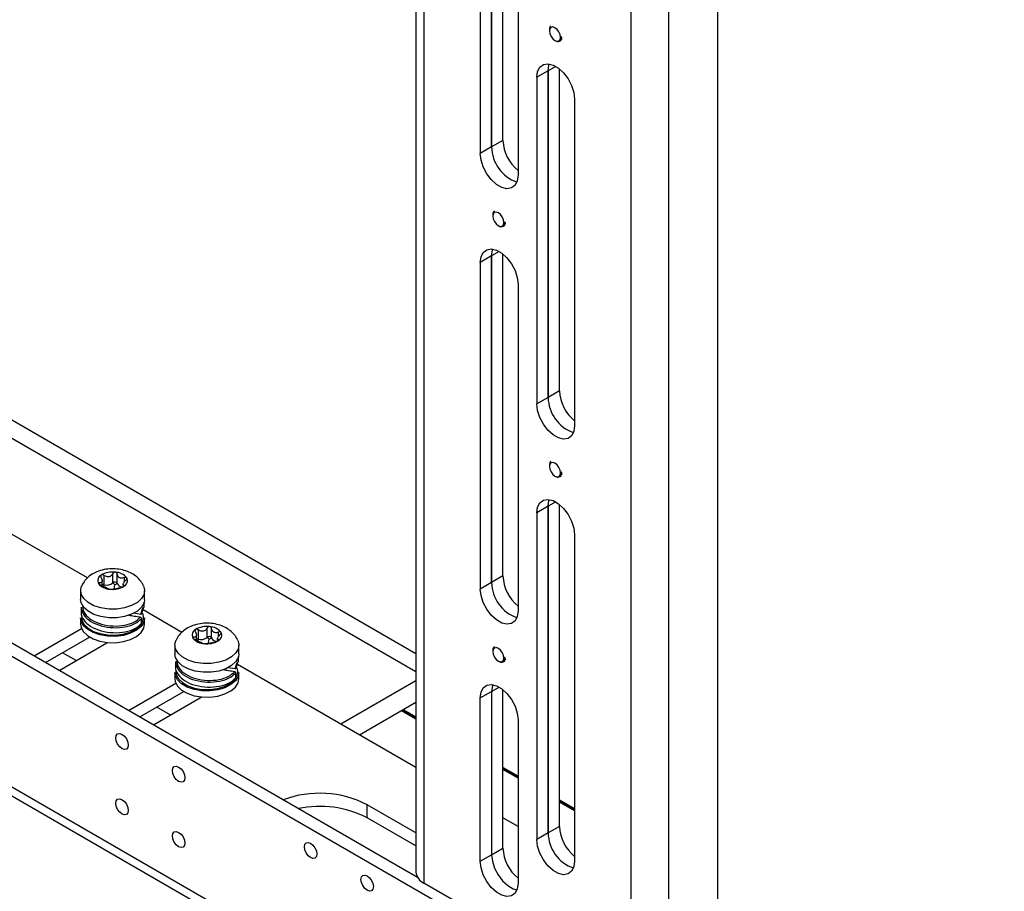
# Model space of a CAD drawing. Header units: inches. Extents: x 0.3 to 33.8, y 0.2 to 21.7.
# Tile 86 of 90: x 28.601 to 29.328, y 15.7 to 16.343. Entities that reach past the tile are written whole.
import ezdxf

# ---------------------------------------------------------------- set-up
doc = ezdxf.new("R2010")
doc.units = ezdxf.units.IN
doc.header["$MEASUREMENT"] = 0

msp = doc.modelspace()

# ---------------------------------------------------------------- linework, layer by layer
at = {"color": 7, "linetype": 'Continuous', "lineweight": 25}
for p, q in [((28.89396, 17.7232), (28.89396, 15.714)), ((28.89972, 17.71517), (28.89972, 15.70596)), ((29.11686, 15.65454), (29.11686, 17.6316)), ((29.05283, 15.61757), (29.05283, 17.62678)), ((29.08067, 15.61757), (29.08067, 17.62678)), ((27.52866, 16.48943), (29.31034, 15.46088)), ((28.94983, 16.49036), (28.94983, 16.24926)), ((28.94983, 16.24926), (28.94983, 16.49036)), ((28.95818, 16.25408), (28.95818, 16.49165)), ((28.94148, 16.48554), (28.94148, 16.24444)), ((28.96932, 16.46947), (28.96932, 16.22836)), ((27.51474, 16.40102), (29.32426, 15.3564)), ((27.51882, 16.39201), (29.32834, 15.34739)), ((28.9925, 16.33554), (28.9925, 16.3349)), ((28.9966, 16.32778), (28.99697, 16.32757)), ((28.99989, 16.3274), (29.00013, 16.32754)), ((29.00127, 16.32811), (29.0004, 16.32722)), ((28.99159, 16.30552), (28.98324, 16.3007)), ((28.99716, 16.30873), (28.99159, 16.30552)), ((28.99159, 16.30552), (28.99159, 16.06441)), ((28.99159, 16.06441), (28.99159, 16.30552)), ((28.99994, 16.06924), (28.99994, 16.3068)), ((28.98324, 16.3007), (28.98324, 16.05959)), ((29.01108, 16.28463), (29.01108, 16.04352)), ((27.94674, 16.25772), (28.89505, 15.71027)), ((28.95818, 16.25408), (28.94983, 16.24926)), ((28.94983, 16.24926), (28.94148, 16.24444)), ((28.95074, 16.19891), (28.95074, 16.19827)), ((28.95484, 16.19115), (28.95521, 16.19094)), ((28.95813, 16.19077), (28.95838, 16.19091)), ((28.95951, 16.19148), (28.95865, 16.19059)), ((28.94983, 16.16889), (28.94148, 16.16407)), ((28.9554, 16.1721), (28.94983, 16.16889)), ((28.94983, 16.16889), (28.94983, 15.92778)), ((28.94983, 15.92778), (28.94983, 16.16889)), ((28.95818, 15.93261), (28.95818, 16.17017)), ((28.94148, 16.16407), (28.94148, 15.92296)), ((28.96932, 16.148), (28.96932, 15.90689)), ((28.89396, 15.86195), (28.41254, 16.13986)), ((28.89396, 15.87526), (28.43222, 16.14181)), ((28.99994, 16.06924), (28.99159, 16.06441)), ((28.99159, 16.06441), (28.98324, 16.05959)), ((28.9925, 16.01406), (28.9925, 16.01342)), ((29.00127, 16.00663), (29.0004, 16.00575)), ((28.9966, 16.00631), (28.99697, 16.0061)), ((28.99989, 16.00593), (29.00013, 16.00607)), ((28.99716, 15.98726), (28.99159, 15.98405)), ((28.99994, 15.74776), (28.99994, 15.98533)), ((28.99159, 15.98405), (28.98324, 15.97922)), ((28.98324, 15.97922), (28.98324, 15.73812)), ((28.99159, 15.98405), (28.99159, 15.74294)), ((28.99159, 15.74294), (28.99159, 15.98405)), ((28.65158, 15.93116), (28.59071, 15.9663)), ((29.01108, 15.96315), (29.01108, 15.72205)), ((28.6702, 15.92747), (28.6702, 15.93435)), ((28.67351, 15.92711), (28.67351, 15.93399)), ((28.66026, 15.92643), (28.66026, 15.92766)), ((28.6623, 15.92542), (28.6623, 15.92916)), ((28.66372, 15.92616), (28.66372, 15.93303)), ((28.67175, 15.92616), (28.6702, 15.92747)), ((28.67175, 15.92616), (28.67351, 15.92711)), ((28.67872, 15.92829), (28.67872, 15.93141)), ((28.94983, 15.92778), (28.94148, 15.92296)), ((28.95818, 15.93261), (28.94983, 15.92778)), ((28.64643, 15.92174), (28.64643, 15.91531)), ((28.66326, 15.92499), (28.66372, 15.92616)), ((28.67106, 15.92307), (28.67175, 15.92616)), ((28.6778, 15.92639), (28.6778, 15.92467)), ((28.67858, 15.92511), (28.67858, 15.92568)), ((28.69367, 15.91531), (28.69367, 15.92174)), ((28.69328, 15.90962), (28.69328, 15.91331)), ((28.64682, 15.90967), (28.64682, 15.90598)), ((28.68555, 15.90534), (28.69087, 15.90452)), ((28.69087, 15.90452), (28.69239, 15.90903)), ((28.69173, 15.90511), (28.6932, 15.90961)), ((28.72118, 15.89098), (28.69252, 15.90752)), ((28.64643, 15.9016), (28.64643, 15.89697)), ((28.69134, 15.89754), (28.69134, 15.90123)), ((28.69367, 15.89697), (28.69367, 15.9016)), ((28.61216, 15.87358), (28.6471, 15.89374)), ((28.73332, 15.88598), (28.73332, 15.89286)), ((28.73979, 15.88729), (28.73979, 15.89417)), ((28.7431, 15.88694), (28.7431, 15.89381)), ((28.74832, 15.88812), (28.74832, 15.89123)), ((28.62051, 15.86875), (28.65302, 15.88752)), ((28.63053, 15.86297), (28.66589, 15.88338)), ((28.72986, 15.88626), (28.72986, 15.88748)), ((28.7319, 15.88525), (28.7319, 15.88898)), ((28.73285, 15.88481), (28.73332, 15.88598)), ((28.74135, 15.88599), (28.73979, 15.88729)), ((28.74057, 15.88249), (28.74135, 15.88599)), ((28.74135, 15.88599), (28.7431, 15.88694)), ((28.7474, 15.88621), (28.7474, 15.88449)), ((28.74817, 15.88494), (28.74817, 15.8855)), ((28.64305, 15.87019), (28.63303, 15.87598)), ((28.71603, 15.88156), (28.71603, 15.87513)), ((28.76327, 15.87513), (28.76327, 15.88156)), ((28.95074, 15.87743), (28.95074, 15.87679)), ((28.71642, 15.8695), (28.71642, 15.8658)), ((28.76047, 15.86434), (28.76199, 15.86886)), ((28.76132, 15.86493), (28.7628, 15.86944)), ((28.76288, 15.86944), (28.76288, 15.87314)), ((28.95484, 15.86968), (28.95521, 15.86947)), ((28.95813, 15.8693), (28.95838, 15.86944)), ((28.95951, 15.87), (28.95865, 15.86912)), ((28.71603, 15.86142), (28.71603, 15.85679)), ((28.75515, 15.86516), (28.76047, 15.86434)), ((28.89396, 15.79124), (28.76212, 15.86735)), ((28.76327, 15.85679), (28.76327, 15.86142)), ((28.76094, 15.85736), (28.76094, 15.86106)), ((28.89396, 15.85529), (28.83848, 15.82326)), ((28.68176, 15.8334), (28.71669, 15.85357)), ((28.69011, 15.82858), (28.72262, 15.84734)), ((28.94148, 15.84259), (28.94983, 15.84742)), ((28.94983, 15.84742), (28.9554, 15.85063)), ((28.94983, 15.84742), (28.94983, 15.72686)), ((28.94983, 15.84742), (28.94983, 15.72686)), ((28.95818, 15.73168), (28.95818, 15.8487)), ((28.70013, 15.82279), (28.73549, 15.8432)), ((28.94148, 15.72204), (28.94148, 15.84259)), ((28.71264, 15.83001), (28.70262, 15.8358)), ((28.89396, 15.83922), (28.8524, 15.81523)), ((28.89396, 15.82694), (28.88332, 15.83308)), ((28.89396, 15.82728), (28.88362, 15.83325)), ((28.8841, 15.83353), (28.89396, 15.82784)), ((28.89396, 15.8284), (28.88458, 15.83381)), ((28.96932, 15.82652), (28.96932, 15.70597)), ((28.96932, 15.78489), (28.95818, 15.79132)), ((28.95818, 15.79076), (28.96932, 15.78434)), ((28.96932, 15.78378), (28.95818, 15.7902)), ((28.96932, 15.78344), (28.95818, 15.78987)), ((29.01108, 15.76079), (28.99994, 15.76721)), ((28.99994, 15.76666), (29.01108, 15.76023)), ((28.89396, 15.74302), (28.85796, 15.7638)), ((28.85796, 15.75416), (28.85796, 15.7638)), ((29.01108, 15.75967), (28.99994, 15.7661)), ((29.01108, 15.75933), (28.99994, 15.76576)), ((28.89396, 15.73338), (28.85796, 15.75416)), ((28.96932, 15.74773), (28.95818, 15.75416)), ((28.99994, 15.74776), (28.99159, 15.74294)), ((28.99159, 15.74294), (28.98324, 15.73812)), ((28.94983, 15.72686), (28.95818, 15.73168)), ((28.94148, 15.72204), (28.94983, 15.72686)), ((28.98069, 15.65922), (28.89972, 15.70596))]:
    msp.add_line(p, q, dxfattribs=at)
at = {"color": 7, "linetype": 'Continuous', "lineweight": 25, "flags": 128}
for points in [[(28.9966, 16.32778), (28.99817, 16.32724), (28.99951, 16.3275), (29.0004, 16.32852), (29.00071, 16.33016), (29.0004, 16.33215), (28.99951, 16.3342), (28.99817, 16.336), (28.9966, 16.33727), (28.99503, 16.33781), (28.9937, 16.33755), (28.99281, 16.33653), (28.9925, 16.3349), (28.99281, 16.3329), (28.9937, 16.33085), (28.99503, 16.32905), (28.9966, 16.32778)], [(28.98324, 16.3007), (28.9838, 16.3049), (28.98545, 16.30811), (28.98804, 16.31007), (28.99137, 16.31062), (28.99518, 16.30972), (28.99914, 16.30743), (29.00294, 16.30394), (29.00627, 16.29955), (29.00887, 16.29459), (29.01051, 16.28948), (29.01108, 16.28463)], [(28.99159, 16.30552), (28.99215, 16.30972), (28.99242, 16.31051)], [(28.99159, 16.30552), (28.99215, 16.30972), (28.99242, 16.31051)], [(28.96932, 16.22836), (28.96875, 16.22416), (28.96711, 16.22095), (28.96451, 16.21899), (28.96118, 16.21844), (28.95738, 16.21935), (28.95342, 16.22163), (28.94962, 16.22512), (28.94628, 16.22951), (28.94369, 16.23447), (28.94204, 16.23958), (28.94148, 16.24444)], [(28.95484, 16.19115), (28.95642, 16.19061), (28.95775, 16.19087), (28.95864, 16.19189), (28.95895, 16.19353), (28.95864, 16.19552), (28.95775, 16.19757), (28.95642, 16.19937), (28.95484, 16.20064), (28.95327, 16.20118), (28.95194, 16.20092), (28.95105, 16.1999), (28.95074, 16.19827), (28.95105, 16.19627), (28.95194, 16.19422), (28.95327, 16.19242), (28.95484, 16.19115)], [(28.94148, 16.16407), (28.94204, 16.16827), (28.94369, 16.17148), (28.94628, 16.17344), (28.94962, 16.17399), (28.95342, 16.17309), (28.95738, 16.1708), (28.96118, 16.16731), (28.96451, 16.16292), (28.96711, 16.15796), (28.96875, 16.15285), (28.96932, 16.148)], [(28.94983, 16.16889), (28.95039, 16.17309), (28.95066, 16.17388)], [(28.94983, 16.16889), (28.95039, 16.17309), (28.95066, 16.17388)], [(29.01108, 16.04352), (29.01051, 16.03932), (29.00887, 16.03611), (29.00627, 16.03415), (29.00294, 16.0336), (28.99914, 16.0345), (28.99518, 16.03679), (28.99137, 16.04027), (28.98804, 16.04467), (28.98545, 16.04963), (28.9838, 16.05474), (28.98324, 16.05959)], [(28.9966, 16.00631), (28.99817, 16.00577), (28.99951, 16.00602), (29.0004, 16.00705), (29.00071, 16.00868), (29.0004, 16.01068), (28.99951, 16.01273), (28.99817, 16.01453), (28.9966, 16.01579), (28.99503, 16.01634), (28.9937, 16.01608), (28.99281, 16.01506), (28.9925, 16.01342), (28.99281, 16.01143), (28.9937, 16.00938), (28.99503, 16.00758), (28.9966, 16.00631)], [(28.98324, 15.97922), (28.9838, 15.98343), (28.98545, 15.98664), (28.98804, 15.9886), (28.99137, 15.98915), (28.99518, 15.98824), (28.99914, 15.98596), (29.00294, 15.98247), (29.00627, 15.97807), (29.00887, 15.97312), (29.01051, 15.96801), (29.01108, 15.96315)], [(28.99159, 15.98405), (28.99215, 15.98825), (28.99242, 15.98904)], [(28.99159, 15.98405), (28.99215, 15.98825), (28.99242, 15.98904)], [(28.69327, 15.91923), (28.69146, 15.91598), (28.6883, 15.91309), (28.684, 15.91074), (28.67882, 15.90908), (28.67309, 15.90822), (28.66717, 15.90821), (28.66143, 15.90905), (28.65623, 15.91068), (28.6519, 15.91301), (28.64871, 15.91589), (28.64686, 15.91914), (28.64647, 15.92255), (28.64711, 15.92499)], [(28.69296, 15.92506), (28.69362, 15.92265), (28.69327, 15.91923)], [(28.96932, 15.90689), (28.96875, 15.90269), (28.96711, 15.89948), (28.96451, 15.89752), (28.96118, 15.89697), (28.95738, 15.89787), (28.95342, 15.90016), (28.94962, 15.90364), (28.94628, 15.90804), (28.94369, 15.913), (28.94204, 15.91811), (28.94148, 15.92296)], [(28.69367, 15.91531), (28.69327, 15.9128), (28.69146, 15.90955), (28.6883, 15.90666), (28.684, 15.90431), (28.67882, 15.90265), (28.67309, 15.90179), (28.66717, 15.90178), (28.66143, 15.90262), (28.65623, 15.90425), (28.6519, 15.90658), (28.64871, 15.90946), (28.64686, 15.91271), (28.64643, 15.91531)], [(28.64723, 15.90337), (28.64742, 15.90011), (28.64902, 15.89692), (28.65195, 15.89407), (28.65601, 15.89172), (28.66095, 15.89004), (28.66647, 15.88911), (28.67221, 15.88901), (28.67781, 15.88973), (28.68293, 15.89123), (28.68724, 15.89343), (28.69047, 15.89617), (28.69241, 15.89929), (28.69295, 15.90259), (28.69239, 15.90511)], [(28.69367, 15.9016), (28.6931, 15.89862), (28.6911, 15.89541), (28.68777, 15.89258), (28.68333, 15.89032), (28.67805, 15.88877), (28.67227, 15.88802), (28.66636, 15.88813), (28.66067, 15.88908), (28.65557, 15.89082), (28.65139, 15.89324), (28.64837, 15.89618), (28.64672, 15.89946), (28.64643, 15.9016)], [(28.64643, 15.89697), (28.64672, 15.89483), (28.64837, 15.89155), (28.65139, 15.88861), (28.65557, 15.88619), (28.66067, 15.88445), (28.66636, 15.8835), (28.67227, 15.88339), (28.67805, 15.88414), (28.68333, 15.88569), (28.68777, 15.88795), (28.6911, 15.89078), (28.6931, 15.89399), (28.69367, 15.89697)], [(28.76287, 15.87906), (28.76106, 15.8758), (28.7579, 15.87291), (28.7536, 15.87056), (28.74842, 15.8689), (28.74269, 15.86804), (28.73677, 15.86803), (28.73103, 15.86887), (28.72583, 15.8705), (28.7215, 15.87284), (28.71831, 15.87572), (28.71646, 15.87896), (28.71607, 15.88237), (28.71671, 15.88481)], [(28.76256, 15.88488), (28.76322, 15.88247), (28.76287, 15.87906)], [(28.95484, 15.86968), (28.95642, 15.86914), (28.95775, 15.86939), (28.95864, 15.87042), (28.95895, 15.87205), (28.95864, 15.87405), (28.95775, 15.8761), (28.95642, 15.8779), (28.95484, 15.87916), (28.95327, 15.87971), (28.95194, 15.87945), (28.95105, 15.87843), (28.95074, 15.87679), (28.95105, 15.8748), (28.95194, 15.87275), (28.95327, 15.87095), (28.95484, 15.86968)], [(28.76327, 15.87513), (28.76287, 15.87263), (28.76106, 15.86937), (28.7579, 15.86648), (28.7536, 15.86413), (28.74842, 15.86247), (28.74269, 15.86161), (28.73677, 15.8616), (28.73103, 15.86244), (28.72583, 15.86407), (28.7215, 15.86641), (28.71831, 15.86929), (28.71646, 15.87253), (28.71603, 15.87513)], [(28.76327, 15.86142), (28.7627, 15.85844), (28.7607, 15.85523), (28.75737, 15.8524), (28.75293, 15.85014), (28.74765, 15.84859), (28.74187, 15.84784), (28.73595, 15.84795), (28.73027, 15.8489), (28.72517, 15.85064), (28.72098, 15.85306), (28.71797, 15.856), (28.71632, 15.85929), (28.71603, 15.86142)], [(28.71683, 15.86319), (28.71702, 15.85993), (28.71862, 15.85674), (28.72154, 15.85389), (28.7256, 15.85155), (28.73055, 15.84986), (28.73606, 15.84893), (28.7418, 15.84883), (28.74741, 15.84955), (28.75253, 15.85106), (28.75684, 15.85325), (28.76006, 15.85599), (28.76201, 15.85911), (28.76255, 15.86241), (28.76199, 15.86493)], [(28.71603, 15.85679), (28.71632, 15.85466), (28.71797, 15.85137), (28.72098, 15.84843), (28.72517, 15.84601), (28.73027, 15.84427), (28.73595, 15.84332), (28.74187, 15.84321), (28.74765, 15.84396), (28.75293, 15.84551), (28.75737, 15.84777), (28.7607, 15.8506), (28.7627, 15.85381), (28.76327, 15.85679)], [(28.94148, 15.84259), (28.94204, 15.8468), (28.94369, 15.85001), (28.94628, 15.85197), (28.94962, 15.85252), (28.95342, 15.85161), (28.95738, 15.84933), (28.96118, 15.84584), (28.96451, 15.84144), (28.96711, 15.83649), (28.96875, 15.83138), (28.96932, 15.82652)], [(28.95066, 15.85241), (28.95039, 15.85162), (28.94983, 15.84742)], [(28.95066, 15.85241), (28.95039, 15.85162), (28.94983, 15.84742)], [(28.67701, 15.80512), (28.67525, 15.80654), (28.67376, 15.80855), (28.67277, 15.81084), (28.67242, 15.81307), (28.67277, 15.8149), (28.67376, 15.81605), (28.67525, 15.81634), (28.67701, 15.81573), (28.67877, 15.81431), (28.68026, 15.8123), (28.68125, 15.81), (28.6816, 15.80777), (28.68125, 15.80594), (28.68026, 15.8048), (28.67877, 15.80451), (28.67701, 15.80512)], [(28.71877, 15.78101), (28.71701, 15.78243), (28.71552, 15.78444), (28.71452, 15.78674), (28.71418, 15.78897), (28.71452, 15.7908), (28.71552, 15.79194), (28.71701, 15.79223), (28.71877, 15.79162), (28.72053, 15.7902), (28.72202, 15.78819), (28.72301, 15.7859), (28.72336, 15.78366), (28.72301, 15.78184), (28.72202, 15.78069), (28.72053, 15.7804), (28.71877, 15.78101)], [(28.67701, 15.7569), (28.67525, 15.75832), (28.67376, 15.76033), (28.67277, 15.76262), (28.67242, 15.76485), (28.67277, 15.76668), (28.67376, 15.76783), (28.67525, 15.76812), (28.67701, 15.76751), (28.67877, 15.76609), (28.68026, 15.76408), (28.68125, 15.76178), (28.6816, 15.75955), (28.68125, 15.75772), (28.68026, 15.75658), (28.67877, 15.75629), (28.67701, 15.7569)], [(28.71877, 15.73279), (28.71701, 15.73421), (28.71552, 15.73622), (28.71452, 15.73851), (28.71418, 15.74075), (28.71452, 15.74257), (28.71552, 15.74372), (28.71701, 15.74401), (28.71877, 15.7434), (28.72053, 15.74198), (28.72202, 15.73997), (28.72301, 15.73767), (28.72336, 15.73544), (28.72301, 15.73362), (28.72202, 15.73247), (28.72053, 15.73218), (28.71877, 15.73279)], [(29.01108, 15.72205), (29.01051, 15.71785), (29.00887, 15.71463), (29.00627, 15.71267), (29.00294, 15.71213), (28.99914, 15.71303), (28.99518, 15.71532), (28.99137, 15.7188), (28.98804, 15.7232), (28.98545, 15.72815), (28.9838, 15.73327), (28.98324, 15.73812)], [(28.8162, 15.72476), (28.81445, 15.72618), (28.81296, 15.72819), (28.81196, 15.73049), (28.81161, 15.73272), (28.81196, 15.73455), (28.81296, 15.73569), (28.81445, 15.73598), (28.8162, 15.73537), (28.81796, 15.73395), (28.81945, 15.73194), (28.82045, 15.72965), (28.8208, 15.72742), (28.82045, 15.72559), (28.81945, 15.72444), (28.81796, 15.72415), (28.8162, 15.72476)], [(28.94983, 15.72686), (28.95039, 15.72201), (28.95204, 15.7169), (28.95464, 15.71194), (28.95797, 15.70754), (28.96177, 15.70406), (28.96573, 15.70177), (28.96849, 15.70098)], [(28.94983, 15.72686), (28.95039, 15.72201), (28.95204, 15.7169), (28.95464, 15.71194), (28.95797, 15.70754), (28.96177, 15.70406), (28.96573, 15.70177), (28.96849, 15.70098)], [(28.96932, 15.70597), (28.96875, 15.70177), (28.96711, 15.69856), (28.96451, 15.6966), (28.96118, 15.69605), (28.95738, 15.69695), (28.95342, 15.69924), (28.94962, 15.70272), (28.94628, 15.70712), (28.94369, 15.71208), (28.94204, 15.71719), (28.94148, 15.72204)], [(28.85796, 15.70066), (28.85621, 15.70207), (28.85471, 15.70409), (28.85372, 15.70638), (28.85337, 15.70861), (28.85372, 15.71044), (28.85471, 15.71159), (28.85621, 15.71188), (28.85796, 15.71126), (28.85972, 15.70985), (28.86121, 15.70784), (28.86221, 15.70554), (28.86256, 15.70331), (28.86221, 15.70148), (28.86121, 15.70033), (28.85972, 15.70005), (28.85796, 15.70066)]]:
    msp.add_lwpolyline(points, dxfattribs=at)
at = {"color": 7, "linetype": 'Continuous', "lineweight": 25}
for centre, radius, start, end in [((28.98869, 16.25551), 0.03054, 182.68856, 230.63522), ((28.97756, 16.24958), 0.02773, 180.66216, 250.90144), ((28.97756, 16.24958), 0.02773, 180.66216, 250.90144), ((29.03045, 16.07067), 0.03054, 182.68856, 230.63522), ((29.01932, 16.06473), 0.02773, 180.66216, 250.90144), ((29.01932, 16.06473), 0.02773, 180.66216, 250.90144), ((28.66992, 15.91936), 0.01617, 82.34094, 120.63968), ((28.67176, 15.92423), 0.01117, 38.9583, 88.38703), ((28.66363, 15.92919), 0.00453, 115.50066, 208.57065), ((28.66834, 15.93404), 0.01117, 218.9583, 268.38703), ((28.66572, 15.93291), 0.00705, 253.52794, 309.45268), ((28.6717, 15.92589), 0.00219, 34.19558, 133.47021), ((28.6774, 15.92881), 0.00425, 203.51825, 274.08462), ((28.67647, 15.92908), 0.00453, 295.50066, 28.57065), ((28.97756, 15.9281), 0.02773, 180.66216, 250.90144), ((28.97756, 15.9281), 0.02773, 180.66216, 250.90144), ((28.98869, 15.93404), 0.03054, 182.68856, 230.63522), ((28.66302, 15.92329), 0.00295, 76.33461, 104.09969), ((28.67018, 15.93891), 0.01617, 262.34094, 300.63968), ((28.73323, 15.88901), 0.00453, 115.50066, 208.57065), ((28.73952, 15.87918), 0.01617, 82.34094, 120.63968), ((28.74136, 15.88405), 0.01117, 38.9583, 88.38703), ((28.74607, 15.88891), 0.00453, 295.50066, 28.57065), ((28.73793, 15.89387), 0.01117, 218.9583, 268.38703), ((28.73262, 15.88311), 0.00295, 76.33461, 104.09969), ((28.73531, 15.89274), 0.00705, 253.52794, 309.45268), ((28.73978, 15.89873), 0.01617, 262.34094, 300.63968), ((28.7413, 15.88571), 0.00219, 34.19558, 133.47021), ((28.74724, 15.88901), 0.00463, 206.65116, 271.92554), ((28.82289, 15.69515), 0.07709, 62.9364, 110.37428), ((28.82293, 15.68532), 0.07725, 63.02769, 101.70989), ((29.03045, 15.74919), 0.03054, 182.68856, 230.63522), ((29.01932, 15.74326), 0.02773, 180.66216, 250.90144), ((29.01932, 15.74326), 0.02773, 180.66216, 250.90144), ((28.98869, 15.73312), 0.03054, 182.68856, 230.63522), ((28.90381, 15.71498), 0.0099, 185.6948, 245.62534)]:
    msp.add_arc(centre, radius, start, end, dxfattribs=at)
for points, knots in [([(28.99368, 16.33874), (28.99349, 16.33858), (28.99292, 16.33813), (28.99252, 16.33701), (28.99256, 16.336), (28.99257, 16.33565)], [0, 0, 0, 0, 0.251396, 0.744499, 1, 1, 1, 1]), ([(28.99698, 16.32759), (28.99741, 16.32738), (28.99832, 16.32693), (28.9995, 16.32701), (29.00004, 16.32749), (29.00028, 16.32771)], [0, 0, 0, 0, 0.3271554, 0.6917485, 1, 1, 1, 1]), ([(29.00104, 16.33099), (29.00109, 16.3307), (29.00119, 16.33005), (29.00114, 16.32916), (29.00092, 16.32836), (29.0005, 16.32779), (29.00014, 16.32748), (28.99991, 16.32743), (28.9999, 16.32743)], [0, 0, 0, 0, 0.171398, 0.371729, 0.578614, 0.787526, 0.993668, 1, 1, 1, 1]), ([(29.00028, 16.32771), (29.00037, 16.32782), (29.00073, 16.32823), (29.00114, 16.32926), (29.00107, 16.33041), (29.00104, 16.33099)], [0, 0, 0, 0, 0.144247, 0.571254, 1, 1, 1, 1]), ([(29.00104, 16.33099), (29.00124, 16.33043), (29.00155, 16.32952), (29.00151, 16.32882), (29.00149, 16.32855)], [0, 0, 0, 0, 0.615115, 1, 1, 1, 1]), ([(28.95192, 16.20211), (28.95173, 16.20195), (28.95117, 16.2015), (28.95076, 16.20038), (28.9508, 16.19937), (28.95081, 16.19902)], [0, 0, 0, 0, 0.251396, 0.744499, 1, 1, 1, 1]), ([(28.95522, 16.19096), (28.95565, 16.19075), (28.95656, 16.1903), (28.95775, 16.19038), (28.95828, 16.19086), (28.95853, 16.19108)], [0, 0, 0, 0, 0.3271554, 0.6917485, 1, 1, 1, 1]), ([(28.95929, 16.19436), (28.95933, 16.19407), (28.95943, 16.19342), (28.95938, 16.19253), (28.95916, 16.19173), (28.95874, 16.19116), (28.95839, 16.19085), (28.95815, 16.1908), (28.95814, 16.1908)], [0, 0, 0, 0, 0.171398, 0.371729, 0.578614, 0.787526, 0.993668, 1, 1, 1, 1]), ([(28.95853, 16.19108), (28.95862, 16.19119), (28.95897, 16.1916), (28.95938, 16.19263), (28.95932, 16.19378), (28.95929, 16.19436)], [0, 0, 0, 0, 0.144247, 0.571254, 1, 1, 1, 1]), ([(28.95929, 16.19436), (28.95948, 16.1938), (28.95979, 16.19289), (28.95975, 16.19219), (28.95974, 16.19192)], [0, 0, 0, 0, 0.615115, 1, 1, 1, 1]), ([(28.99368, 16.01726), (28.99349, 16.01711), (28.99292, 16.01666), (28.99252, 16.01554), (28.99256, 16.01452), (28.99257, 16.01418)], [0, 0, 0, 0, 0.251396, 0.744499, 1, 1, 1, 1]), ([(29.00104, 16.00952), (29.00109, 16.00922), (29.00119, 16.00858), (29.00114, 16.00769), (29.00092, 16.00689), (29.0005, 16.00631), (29.00014, 16.00601), (28.99991, 16.00596), (28.9999, 16.00596)], [0, 0, 0, 0, 0.171398, 0.371729, 0.578614, 0.787526, 0.993668, 1, 1, 1, 1]), ([(29.00028, 16.00624), (29.00037, 16.00634), (29.00073, 16.00676), (29.00114, 16.00778), (29.00107, 16.00894), (29.00104, 16.00952)], [0, 0, 0, 0, 0.144247, 0.571254, 1, 1, 1, 1]), ([(29.00104, 16.00952), (29.00124, 16.00896), (29.00155, 16.00805), (29.00151, 16.00735), (29.00149, 16.00708)], [0, 0, 0, 0, 0.615115, 1, 1, 1, 1]), ([(28.99698, 16.00612), (28.99741, 16.00591), (28.99832, 16.00546), (28.9995, 16.00554), (29.00004, 16.00602), (29.00028, 16.00624)], [0, 0, 0, 0, 0.327155, 0.691748, 1, 1, 1, 1]), ([(28.69284, 15.92509), (28.69273, 15.92541), (28.69218, 15.92709), (28.69022, 15.92969), (28.68712, 15.93273), (28.68321, 15.93515), (28.6786, 15.93692), (28.67339, 15.93792), (28.66783, 15.93802), (28.66222, 15.93715), (28.65711, 15.9353), (28.65279, 15.93262), (28.64958, 15.92932), (28.64768, 15.9267), (28.64721, 15.92513), (28.64716, 15.92498)], [0, 0, 0, 0, 0.0188447, 0.0965708, 0.1752575, 0.2579398, 0.3466617, 0.4405519, 0.5363062, 0.6345344, 0.7372456, 0.8265908, 0.9105462, 0.9913703, 1, 1, 1, 1]), ([(28.6702, 15.93435), (28.66991, 15.93389), (28.6694, 15.93305), (28.66818, 15.9322), (28.66688, 15.93189), (28.66544, 15.93209), (28.6644, 15.93257), (28.66382, 15.93296), (28.66372, 15.93303)], [0, 0, 0, 0, 0.218372, 0.396757, 0.576174, 0.734169, 0.951165, 1, 1, 1, 1]), ([(28.67208, 15.93539), (28.67201, 15.9354), (28.67177, 15.93541), (28.67134, 15.93534), (28.67083, 15.93511), (28.67044, 15.93476), (28.67027, 15.93448), (28.6702, 15.93435)], [0, 0, 0, 0, 0.086616, 0.314883, 0.54756, 0.796603, 1, 1, 1, 1]), ([(28.67351, 15.93399), (28.67346, 15.93419), (28.67337, 15.93459), (28.67298, 15.93505), (28.67251, 15.93532), (28.67219, 15.93537), (28.67208, 15.93539)], [0, 0, 0, 0, 0.2906071, 0.582685, 0.8470704, 1, 1, 1, 1]), ([(28.67872, 15.93141), (28.6782, 15.93122), (28.67725, 15.93087), (28.67587, 15.93088), (28.67479, 15.93137), (28.67396, 15.93232), (28.67361, 15.93326), (28.67352, 15.93388), (28.67351, 15.93399)], [0, 0, 0, 0, 0.218373, 0.396759, 0.576176, 0.73417, 0.951166, 1, 1, 1, 1]), ([(28.66026, 15.92766), (28.66011, 15.92766), (28.65981, 15.92767), (28.65956, 15.9275), (28.65953, 15.92726), (28.65962, 15.92709), (28.65965, 15.92702)], [0, 0, 0, 0, 0.290503, 0.582594, 0.84699, 1, 1, 1, 1]), ([(28.65965, 15.92702), (28.65968, 15.92698), (28.65977, 15.92685), (28.66002, 15.9266), (28.66045, 15.92629), (28.66092, 15.92602), (28.66124, 15.92589), (28.66138, 15.92583)], [0, 0, 0, 0, 0.086541, 0.31481, 0.547483, 0.79652, 1, 1, 1, 1]), ([(28.66153, 15.93156), (28.66177, 15.93108), (28.6622, 15.93022), (28.66236, 15.92902), (28.66214, 15.9282), (28.66153, 15.92771), (28.66085, 15.92762), (28.66035, 15.92765), (28.66026, 15.92766)], [0, 0, 0, 0, 0.218346, 0.396736, 0.576158, 0.734153, 0.951144, 1, 1, 1, 1]), ([(28.66168, 15.93328), (28.66164, 15.93325), (28.66149, 15.93313), (28.6613, 15.93286), (28.66123, 15.93243), (28.66131, 15.93198), (28.66146, 15.93169), (28.66153, 15.93156)], [0, 0, 0, 0, 0.086621, 0.314889, 0.547565, 0.796609, 1, 1, 1, 1]), ([(28.66372, 15.93303), (28.66352, 15.93315), (28.66313, 15.93339), (28.66249, 15.93351), (28.66199, 15.93345), (28.66176, 15.93332), (28.66168, 15.93328)], [0, 0, 0, 0, 0.290614, 0.582691, 0.847076, 1, 1, 1, 1]), ([(28.67858, 15.92568), (28.67834, 15.92574), (28.6779, 15.92585), (28.67774, 15.92638), (28.67796, 15.92715), (28.67857, 15.92818), (28.67925, 15.92901), (28.67975, 15.92949), (28.67984, 15.92958)], [0, 0, 0, 0, 0.218346, 0.396736, 0.576158, 0.734153, 0.951144, 1, 1, 1, 1]), ([(28.68045, 15.93125), (28.68042, 15.93128), (28.68033, 15.93141), (28.68008, 15.93157), (28.67966, 15.93164), (28.67918, 15.93159), (28.67886, 15.93147), (28.67872, 15.93141)], [0, 0, 0, 0, 0.0865414, 0.31481, 0.5474827, 0.7965197, 1, 1, 1, 1]), ([(28.67984, 15.92958), (28.67999, 15.92974), (28.6803, 15.93006), (28.68054, 15.93058), (28.68057, 15.93099), (28.68048, 15.93118), (28.68045, 15.93125)], [0, 0, 0, 0, 0.290503, 0.582594, 0.84699, 1, 1, 1, 1]), ([(28.66138, 15.92583), (28.6619, 15.9256), (28.66285, 15.9252), (28.66423, 15.92452), (28.66531, 15.92398), (28.66614, 15.92357), (28.66649, 15.92336), (28.66658, 15.92326), (28.6666, 15.92325)], [0, 0, 0, 0, 0.218373, 0.396759, 0.576176, 0.73417, 0.951166, 1, 1, 1, 1]), ([(28.6666, 15.92325), (28.66664, 15.92321), (28.66673, 15.92314), (28.66712, 15.92302), (28.66759, 15.92293), (28.66791, 15.92289), (28.66802, 15.92288)], [0, 0, 0, 0, 0.290607, 0.582685, 0.84707, 1, 1, 1, 1]), ([(28.66802, 15.92288), (28.66809, 15.92287), (28.66833, 15.92285), (28.66876, 15.92283), (28.66927, 15.92282), (28.66966, 15.92285), (28.66983, 15.92288), (28.66991, 15.92289)], [0, 0, 0, 0, 0.086616, 0.314883, 0.54756, 0.796603, 1, 1, 1, 1]), ([(28.66991, 15.92289), (28.67019, 15.92293), (28.6707, 15.92302), (28.67192, 15.9232), (28.67322, 15.92346), (28.67466, 15.9238), (28.6757, 15.92406), (28.67628, 15.92418), (28.67638, 15.92421)], [0, 0, 0, 0, 0.218372, 0.396757, 0.576174, 0.734169, 0.951165, 1, 1, 1, 1]), ([(28.67638, 15.92421), (28.67658, 15.92425), (28.67697, 15.92434), (28.67761, 15.92457), (28.67811, 15.9248), (28.67834, 15.92494), (28.67842, 15.92499)], [0, 0, 0, 0, 0.290614, 0.582691, 0.847076, 1, 1, 1, 1]), ([(28.67842, 15.92499), (28.67846, 15.92502), (28.67862, 15.92513), (28.6788, 15.92531), (28.67887, 15.9255), (28.67879, 15.92563), (28.67864, 15.92567), (28.67858, 15.92568)], [0, 0, 0, 0, 0.086621, 0.314889, 0.547565, 0.796609, 1, 1, 1, 1]), ([(28.64692, 15.90598), (28.64689, 15.90587), (28.6463, 15.90391), (28.64848, 15.89996), (28.65349, 15.89514), (28.6614, 15.89181), (28.67053, 15.89043), (28.67942, 15.89113), (28.687, 15.89359), (28.68989, 15.89622), (28.69134, 15.89754)], [0, 0, 0, 0, 0.0084661, 0.1514977, 0.2957757, 0.4390461, 0.5823657, 0.7266163, 0.862748, 1, 1, 1, 1]), ([(28.64683, 15.90935), (28.64724, 15.90746), (28.64807, 15.90367), (28.6536, 15.89883), (28.66137, 15.89551), (28.67054, 15.89412), (28.67941, 15.89482), (28.687, 15.89729), (28.68989, 15.89991), (28.69134, 15.90123)], [0, 0, 0, 0, 0.144253, 0.289763, 0.434257, 0.5788, 0.724282, 0.861576, 1, 1, 1, 1]), ([(28.64771, 15.91014), (28.64809, 15.90832), (28.64886, 15.90466), (28.65415, 15.89997), (28.66161, 15.89674), (28.67043, 15.89537), (28.67896, 15.896), (28.68628, 15.89833), (28.68908, 15.90084), (28.69048, 15.90209)], [0, 0, 0, 0, 0.144345, 0.289948, 0.434534, 0.57917, 0.724745, 0.861802, 1, 1, 1, 1]), ([(28.69087, 15.90452), (28.69099, 15.90451), (28.69125, 15.9045), (28.69153, 15.90465), (28.6917, 15.90487), (28.69172, 15.90503), (28.69173, 15.90511)], [0, 0, 0, 0, 0.2702613, 0.5624294, 0.7897364, 1, 1, 1, 1]), ([(28.69048, 15.90209), (28.68974, 15.90221), (28.68826, 15.90244), (28.6854, 15.90289), (28.68329, 15.90323), (28.68193, 15.90345)], [0, 0, 0, 0, 0.260227, 0.520453, 1, 1, 1, 1]), ([(28.69134, 15.90123), (28.69133, 15.90132), (28.69131, 15.90148), (28.69117, 15.90172), (28.69095, 15.90192), (28.69071, 15.90204), (28.69055, 15.90208), (28.69048, 15.90209)], [0, 0, 0, 0, 0.213357, 0.426681, 0.640856, 0.856334, 1, 1, 1, 1]), ([(28.76244, 15.88491), (28.76233, 15.88524), (28.76177, 15.88691), (28.75981, 15.88951), (28.75672, 15.89255), (28.75281, 15.89497), (28.7482, 15.89675), (28.74298, 15.89774), (28.73743, 15.89785), (28.73181, 15.89697), (28.72671, 15.89512), (28.72239, 15.89244), (28.71918, 15.88915), (28.71728, 15.88652), (28.7168, 15.88495), (28.71676, 15.8848)], [0, 0, 0, 0, 0.018845, 0.096571, 0.175257, 0.25794, 0.346662, 0.440552, 0.536306, 0.634534, 0.737246, 0.826591, 0.910546, 0.99137, 1, 1, 1, 1]), ([(28.73112, 15.89138), (28.73136, 15.8909), (28.7318, 15.89004), (28.73196, 15.88884), (28.73174, 15.88802), (28.73113, 15.88753), (28.73044, 15.88744), (28.72995, 15.88748), (28.72986, 15.88748)], [0, 0, 0, 0, 0.218346, 0.396736, 0.576158, 0.734153, 0.951144, 1, 1, 1, 1]), ([(28.73128, 15.8931), (28.73124, 15.89307), (28.73108, 15.89295), (28.7309, 15.89268), (28.73083, 15.89225), (28.73091, 15.8918), (28.73106, 15.89151), (28.73112, 15.89138)], [0, 0, 0, 0, 0.086621, 0.314889, 0.547565, 0.796609, 1, 1, 1, 1]), ([(28.73332, 15.89286), (28.73312, 15.89297), (28.73273, 15.89321), (28.73209, 15.89333), (28.73159, 15.89327), (28.73136, 15.89315), (28.73128, 15.8931)], [0, 0, 0, 0, 0.290614, 0.582691, 0.847076, 1, 1, 1, 1]), ([(28.73979, 15.89417), (28.73951, 15.89371), (28.739, 15.89287), (28.73778, 15.89202), (28.73648, 15.89171), (28.73504, 15.89191), (28.734, 15.89239), (28.73342, 15.89278), (28.73332, 15.89286)], [0, 0, 0, 0, 0.218372, 0.396757, 0.576174, 0.734169, 0.951165, 1, 1, 1, 1]), ([(28.74168, 15.89521), (28.74161, 15.89522), (28.74137, 15.89524), (28.74093, 15.89517), (28.74043, 15.89493), (28.74004, 15.89458), (28.73987, 15.8943), (28.73979, 15.89417)], [0, 0, 0, 0, 0.086616, 0.314883, 0.54756, 0.796603, 1, 1, 1, 1]), ([(28.7431, 15.89381), (28.74306, 15.89401), (28.74297, 15.89441), (28.74258, 15.89488), (28.74211, 15.89514), (28.74179, 15.89519), (28.74168, 15.89521)], [0, 0, 0, 0, 0.2906071, 0.582685, 0.8470704, 1, 1, 1, 1]), ([(28.74832, 15.89123), (28.74779, 15.89104), (28.74685, 15.89069), (28.74547, 15.89071), (28.74439, 15.89119), (28.74355, 15.89215), (28.74321, 15.89308), (28.74312, 15.8937), (28.7431, 15.89381)], [0, 0, 0, 0, 0.218373, 0.396759, 0.576176, 0.73417, 0.951166, 1, 1, 1, 1]), ([(28.75005, 15.89107), (28.75002, 15.89111), (28.74993, 15.89124), (28.74968, 15.89139), (28.74925, 15.89147), (28.74878, 15.89141), (28.74846, 15.89129), (28.74832, 15.89123)], [0, 0, 0, 0, 0.086541, 0.31481, 0.547483, 0.79652, 1, 1, 1, 1]), ([(28.74944, 15.8894), (28.74959, 15.88956), (28.74989, 15.88989), (28.75014, 15.89041), (28.75017, 15.89081), (28.75008, 15.891), (28.75005, 15.89107)], [0, 0, 0, 0, 0.290503, 0.582594, 0.84699, 1, 1, 1, 1]), ([(28.72986, 15.88748), (28.72971, 15.88748), (28.7294, 15.88749), (28.72916, 15.88732), (28.72913, 15.88708), (28.72922, 15.88691), (28.72925, 15.88684)], [0, 0, 0, 0, 0.290503, 0.582594, 0.84699, 1, 1, 1, 1]), ([(28.72925, 15.88684), (28.72927, 15.88681), (28.72936, 15.88667), (28.72961, 15.88642), (28.73004, 15.88611), (28.73052, 15.88584), (28.73084, 15.88571), (28.73098, 15.88565)], [0, 0, 0, 0, 0.086541, 0.31481, 0.547483, 0.79652, 1, 1, 1, 1]), ([(28.73098, 15.88565), (28.7315, 15.88543), (28.73245, 15.88502), (28.73383, 15.88434), (28.73491, 15.8838), (28.73574, 15.88339), (28.73609, 15.88319), (28.73618, 15.88309), (28.73619, 15.88307)], [0, 0, 0, 0, 0.218373, 0.396759, 0.576176, 0.73417, 0.951166, 1, 1, 1, 1]), ([(28.73619, 15.88307), (28.73624, 15.88303), (28.73632, 15.88297), (28.73672, 15.88285), (28.73719, 15.88275), (28.7375, 15.88272), (28.73762, 15.8827)], [0, 0, 0, 0, 0.290607, 0.582685, 0.84707, 1, 1, 1, 1]), ([(28.7395, 15.88271), (28.73979, 15.88276), (28.7403, 15.88284), (28.74151, 15.88302), (28.74282, 15.88328), (28.74426, 15.88363), (28.74529, 15.88388), (28.74587, 15.884), (28.74598, 15.88403)], [0, 0, 0, 0, 0.218372, 0.396757, 0.576174, 0.734169, 0.951165, 1, 1, 1, 1]), ([(28.74598, 15.88403), (28.74618, 15.88407), (28.74657, 15.88417), (28.74721, 15.88439), (28.74771, 15.88462), (28.74793, 15.88476), (28.74802, 15.88482)], [0, 0, 0, 0, 0.290614, 0.582691, 0.847076, 1, 1, 1, 1]), ([(28.74817, 15.8855), (28.74793, 15.88556), (28.7475, 15.88568), (28.74734, 15.8862), (28.74756, 15.88697), (28.74817, 15.888), (28.74885, 15.88883), (28.74934, 15.88931), (28.74944, 15.8894)], [0, 0, 0, 0, 0.218346, 0.396736, 0.576158, 0.734153, 0.951144, 1, 1, 1, 1]), ([(28.74802, 15.88482), (28.74806, 15.88485), (28.74821, 15.88495), (28.74839, 15.88513), (28.74847, 15.88533), (28.74839, 15.88546), (28.74824, 15.88549), (28.74817, 15.8855)], [0, 0, 0, 0, 0.086621, 0.314889, 0.547565, 0.796609, 1, 1, 1, 1]), ([(28.73762, 15.8827), (28.73769, 15.8827), (28.73793, 15.88267), (28.73836, 15.88265), (28.73886, 15.88265), (28.73926, 15.88267), (28.73943, 15.8827), (28.7395, 15.88271)], [0, 0, 0, 0, 0.086616, 0.314883, 0.54756, 0.796603, 1, 1, 1, 1]), ([(28.95192, 15.88063), (28.95173, 15.88048), (28.95117, 15.88003), (28.95076, 15.87891), (28.9508, 15.87789), (28.95081, 15.87755)], [0, 0, 0, 0, 0.251396, 0.744499, 1, 1, 1, 1]), ([(28.71643, 15.86917), (28.71684, 15.86728), (28.71767, 15.8635), (28.72319, 15.85865), (28.73097, 15.85533), (28.74014, 15.85395), (28.74901, 15.85465), (28.7566, 15.85711), (28.75949, 15.85974), (28.76094, 15.86106)], [0, 0, 0, 0, 0.144253, 0.289763, 0.434257, 0.5788, 0.724282, 0.861576, 1, 1, 1, 1]), ([(28.7173, 15.86996), (28.71769, 15.86814), (28.71846, 15.86448), (28.72375, 15.85979), (28.7312, 15.85656), (28.74002, 15.85519), (28.74856, 15.85583), (28.75587, 15.85816), (28.75867, 15.86066), (28.76008, 15.86191)], [0, 0, 0, 0, 0.144345, 0.289948, 0.434534, 0.57917, 0.724745, 0.861802, 1, 1, 1, 1]), ([(28.95522, 15.86949), (28.95565, 15.86928), (28.95656, 15.86883), (28.95775, 15.86891), (28.95828, 15.86939), (28.95853, 15.86961)], [0, 0, 0, 0, 0.327155, 0.691748, 1, 1, 1, 1]), ([(28.95929, 15.87289), (28.95933, 15.87259), (28.95943, 15.87195), (28.95938, 15.87106), (28.95916, 15.87026), (28.95874, 15.86968), (28.95839, 15.86938), (28.95815, 15.86933), (28.95814, 15.86933)], [0, 0, 0, 0, 0.171398, 0.371729, 0.578614, 0.787526, 0.993668, 1, 1, 1, 1]), ([(28.95853, 15.86961), (28.95862, 15.86971), (28.95897, 15.87013), (28.95938, 15.87116), (28.95932, 15.87231), (28.95929, 15.87289)], [0, 0, 0, 0, 0.144247, 0.571254, 1, 1, 1, 1]), ([(28.95929, 15.87289), (28.95948, 15.87233), (28.95979, 15.87142), (28.95975, 15.87072), (28.95974, 15.87045)], [0, 0, 0, 0, 0.6151147, 1, 1, 1, 1]), ([(28.71652, 15.8658), (28.71649, 15.86569), (28.7159, 15.86373), (28.71808, 15.85978), (28.72308, 15.85496), (28.73099, 15.85163), (28.74013, 15.85025), (28.74901, 15.85095), (28.7566, 15.85341), (28.75949, 15.85604), (28.76094, 15.85736)], [0, 0, 0, 0, 0.008466, 0.151498, 0.295776, 0.439046, 0.582366, 0.726616, 0.862748, 1, 1, 1, 1]), ([(28.76008, 15.86191), (28.75934, 15.86203), (28.75785, 15.86226), (28.755, 15.86271), (28.75289, 15.86305), (28.75152, 15.86327)], [0, 0, 0, 0, 0.260227, 0.520453, 1, 1, 1, 1]), ([(28.76094, 15.86106), (28.76093, 15.86114), (28.76091, 15.8613), (28.76076, 15.86154), (28.76055, 15.86174), (28.7603, 15.86187), (28.76014, 15.8619), (28.76008, 15.86191)], [0, 0, 0, 0, 0.213357, 0.426681, 0.640856, 0.856334, 1, 1, 1, 1]), ([(28.76047, 15.86434), (28.76059, 15.86433), (28.76084, 15.86432), (28.76113, 15.86447), (28.7613, 15.86469), (28.76132, 15.86485), (28.76132, 15.86493)], [0, 0, 0, 0, 0.270261, 0.562429, 0.789736, 1, 1, 1, 1])]:
    msp.add_open_spline(points, degree=3, knots=knots, dxfattribs=at)

doc.saveas('drawing.dxf')
